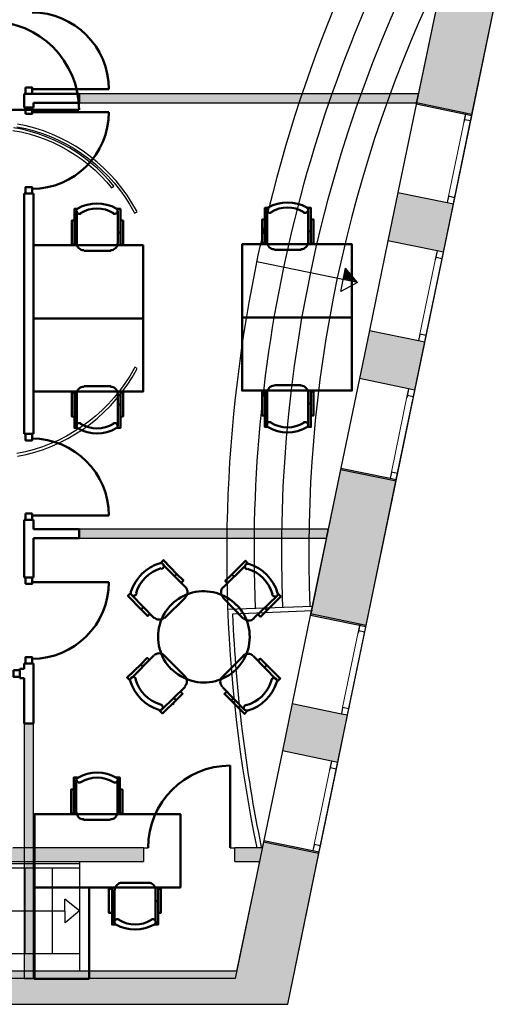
# Model space of a CAD drawing. Header units: metres. Extents: x -1 to 482, y -6 to 64.
# Tile 28 of 33: x 421.36 to 426.64, y 12.84 to 23.61. Entities that reach past the tile are written whole.
import ezdxf

# ---------------------------------------------------------------- set-up
doc = ezdxf.new("R2010")
doc.units = ezdxf.units.M
doc.linetypes.add('CONTINUA', pattern=[0])
doc.linetypes.add('PUNKT', pattern=[6.35, 0, -6.35])
for name, color, linetype, lineweight in [('3D P1 MURS EXISTENTS', 7, 'CONTINUA', 25), ('3D P1 MURS NOUS', 7, 'CONTINUA', 25), ('3D PB MURS', 7, 'CONTINUA', 25), ('P1 MOBLES', 7, 'CONTINUA', 25), ('PB ESCALES 2D', 7, 'CONTINUA', 25)]:
    doc.layers.add(name, color=color, linetype=linetype, lineweight=lineweight)

# ---------------------------------------------------------------- blocks, each defined once
blk = doc.blocks.new('OBJETO_COMPLEJO_20')
at = {"layer": 'P1 MOBLES', "color": 202, "linetype": 'CONTINUA', "lineweight": 50, "transparency": 33554687}
for p, q in [((421.974, 14.94), (421.974, 15.295)), ((422.427, 15.295), (422.427, 14.94)), ((421.949, 15.058), (421.974, 15.058)), ((422.453, 15.058), (422.427, 15.058)), ((422.347, 14.859), (422.055, 14.859)), ((422.474, 14.169), (422.762, 14.169)), ((422.393, 13.738), (422.393, 14.089)), ((422.842, 14.089), (422.842, 13.738)), ((422.368, 13.97), (422.393, 13.97)), ((422.872, 13.97), (422.842, 13.97))]:
    blk.add_line(p, q, dxfattribs=at)
for points in [[(421.949, 15.189), (421.919, 15.189), (421.919, 14.927), (421.949, 14.927), (421.949, 15.321), (421.991, 15.321)], [(421.992, 15.324), (421.988, 15.32), (421.984, 15.315), (421.981, 15.31), (421.979, 15.304), (421.978, 15.298), (421.979, 15.292), (421.981, 15.286), (421.984, 15.28), (421.988, 15.275), (421.992, 15.271), (421.998, 15.268), (422.004, 15.266), (422.01, 15.266), (422.016, 15.266), (422.022, 15.268), (422.027, 15.271)], [(422.382, 15.271), (422.388, 15.268), (422.394, 15.266), (422.4, 15.266), (422.406, 15.266), (422.412, 15.268), (422.417, 15.271), (422.422, 15.275), (422.426, 15.28), (422.429, 15.286), (422.431, 15.292), (422.431, 15.298), (422.431, 15.304), (422.429, 15.31), (422.426, 15.315), (422.422, 15.32), (422.417, 15.324)], [(422.453, 15.189), (422.482, 15.189), (422.482, 14.927), (422.453, 14.927), (422.453, 15.321), (422.414, 15.321)], [(421.978, 14.942), (421.98, 14.926), (421.985, 14.911), (421.992, 14.898), (422.001, 14.886), (422.013, 14.877), (422.026, 14.87), (422.041, 14.865), (422.057, 14.864)], [(422.349, 14.864), (422.365, 14.865), (422.379, 14.87), (422.393, 14.877), (422.404, 14.886), (422.414, 14.898), (422.421, 14.911), (422.426, 14.926), (422.427, 14.942)], [(422.477, 14.17), (422.461, 14.168), (422.447, 14.164), (422.433, 14.156), (422.422, 14.147), (422.412, 14.135), (422.405, 14.122), (422.4, 14.107), (422.399, 14.091)], [(422.843, 14.091), (422.842, 14.107), (422.837, 14.122), (422.83, 14.135), (422.82, 14.147), (422.809, 14.156), (422.795, 14.164), (422.781, 14.168), (422.765, 14.17)], [(422.368, 13.839), (422.334, 13.839), (422.334, 14.102), (422.368, 14.102), (422.368, 13.712), (422.406, 13.712)], [(422.872, 13.839), (422.901, 13.839), (422.901, 14.102), (422.872, 14.102), (422.872, 13.712), (422.829, 13.712)], [(422.443, 13.767), (422.438, 13.77), (422.432, 13.771), (422.426, 13.772), (422.42, 13.771), (422.414, 13.769), (422.409, 13.766), (422.404, 13.762), (422.4, 13.757), (422.397, 13.752), (422.395, 13.746), (422.395, 13.74), (422.395, 13.734), (422.397, 13.728), (422.4, 13.722), (422.404, 13.718), (422.409, 13.714)], [(422.833, 13.714), (422.838, 13.718), (422.842, 13.722), (422.845, 13.728), (422.847, 13.734), (422.847, 13.74), (422.847, 13.746), (422.845, 13.752), (422.842, 13.757), (422.838, 13.762), (422.833, 13.766), (422.828, 13.769), (422.822, 13.771), (422.816, 13.772), (422.81, 13.771), (422.804, 13.77), (422.799, 13.767)]]:
    blk.add_lwpolyline(points, dxfattribs=at)
for points in [[(421.517, 14.118), (423.117, 14.118), (423.117, 14.919), (421.517, 14.919), (421.517, 14.118)], [(422.118, 13.119), (421.517, 13.119), (421.517, 14.118), (422.118, 14.118), (422.118, 13.119)]]:
    blk.add_lwpolyline(points, close=True, dxfattribs=at)
for centre, radius, start, end in [((422.205, 14.959), 0.417, 59.5741, 120.4448), ((422.205, 14.98), 0.34, 58.2582, 121.7646), ((422.621, 14.074), 0.417, 239.5736, 300.4455), ((422.621, 14.053), 0.34, 238.2581, 301.7651)]:
    blk.add_arc(centre, radius, start, end, dxfattribs=at)
blk = doc.blocks.new('OBJETO_COMPLEJO_21')
at = {"layer": 'P1 MOBLES', "color": 202, "linetype": 'CONTINUA', "lineweight": 50, "transparency": 33554687}
for p, q in [((424.066, 21.175), (424.066, 21.526)), ((424.515, 21.526), (424.515, 21.175)), ((424.041, 21.294), (424.066, 21.294)), ((424.544, 21.294), (424.515, 21.294)), ((424.439, 21.095), (424.147, 21.095))]:
    blk.add_line(p, q, dxfattribs=at)
for points in [[(424.041, 21.425), (424.011, 21.425), (424.011, 21.162), (424.041, 21.162), (424.041, 21.552), (424.079, 21.552)], [(424.075, 21.556), (424.07, 21.552), (424.066, 21.547), (424.064, 21.542), (424.062, 21.536), (424.061, 21.53), (424.062, 21.524), (424.063, 21.518), (424.066, 21.512), (424.07, 21.508), (424.075, 21.504), (424.081, 21.501), (424.086, 21.499), (424.092, 21.498), (424.098, 21.499), (424.104, 21.5), (424.11, 21.503)], [(424.465, 21.503), (424.471, 21.5), (424.477, 21.499), (424.483, 21.498), (424.489, 21.499), (424.495, 21.501), (424.5, 21.504), (424.505, 21.508), (424.509, 21.512), (424.512, 21.518), (424.514, 21.524), (424.514, 21.53), (424.514, 21.536), (424.512, 21.542), (424.509, 21.547), (424.505, 21.552), (424.5, 21.556)], [(424.544, 21.425), (424.574, 21.425), (424.574, 21.162), (424.544, 21.162), (424.544, 21.552), (424.502, 21.552)], [(424.065, 21.179), (424.067, 21.163), (424.072, 21.148), (424.079, 21.135), (424.088, 21.123), (424.1, 21.114), (424.113, 21.106), (424.128, 21.102), (424.144, 21.1)], [(424.436, 21.1), (424.452, 21.102), (424.466, 21.106), (424.48, 21.114), (424.491, 21.123), (424.501, 21.135), (424.508, 21.148), (424.513, 21.163), (424.514, 21.179)]]:
    blk.add_lwpolyline(points, dxfattribs=at)
blk.add_lwpolyline([(424.993, 20.354), (423.792, 20.354), (423.792, 21.154), (424.993, 21.154), (424.993, 20.354)], close=True, dxfattribs=at)
for centre, radius, start, end in [((424.288, 21.196), 0.417, 59.5738, 120.4458), ((424.288, 21.217), 0.34, 58.2581, 121.7649)]:
    blk.add_arc(centre, radius, start, end, dxfattribs=at)
blk = doc.blocks.new('OBJETO_COMPLEJO_22')
at = {"layer": 'P1 MOBLES', "color": 202, "linetype": 'CONTINUA', "lineweight": 50, "transparency": 33554687}
for p, q in [((424.439, 19.613), (424.147, 19.613)), ((424.066, 19.533), (424.066, 19.181)), ((424.515, 19.181), (424.515, 19.533)), ((424.041, 19.414), (424.066, 19.414)), ((424.544, 19.414), (424.515, 19.414))]:
    blk.add_line(p, q, dxfattribs=at)
blk.add_lwpolyline([(424.993, 20.354), (423.792, 20.354), (423.792, 19.554), (424.993, 19.554), (424.993, 20.354)], close=True, dxfattribs=at)
for points in [[(424.065, 19.529), (424.067, 19.545), (424.072, 19.56), (424.079, 19.573), (424.088, 19.585), (424.1, 19.594), (424.113, 19.601), (424.128, 19.606), (424.144, 19.608)], [(424.436, 19.608), (424.452, 19.606), (424.466, 19.601), (424.48, 19.594), (424.491, 19.585), (424.501, 19.573), (424.508, 19.56), (424.513, 19.545), (424.514, 19.529)], [(424.041, 19.283), (424.011, 19.283), (424.011, 19.545), (424.041, 19.545), (424.041, 19.156), (424.079, 19.156)], [(424.544, 19.283), (424.574, 19.283), (424.574, 19.545), (424.544, 19.545), (424.544, 19.156), (424.502, 19.156)], [(424.075, 19.152), (424.07, 19.156), (424.066, 19.16), (424.064, 19.166), (424.062, 19.172), (424.061, 19.178), (424.062, 19.184), (424.063, 19.19), (424.066, 19.195), (424.07, 19.2), (424.075, 19.204), (424.081, 19.207), (424.086, 19.209), (424.092, 19.21), (424.098, 19.209), (424.104, 19.208), (424.11, 19.205)], [(424.465, 19.205), (424.471, 19.208), (424.477, 19.209), (424.483, 19.21), (424.489, 19.209), (424.495, 19.207), (424.5, 19.204), (424.505, 19.2), (424.509, 19.195), (424.512, 19.19), (424.514, 19.184), (424.514, 19.178), (424.514, 19.172), (424.512, 19.166), (424.509, 19.16), (424.505, 19.156), (424.5, 19.152)]]:
    blk.add_lwpolyline(points, dxfattribs=at)
for centre, radius, start, end in [((424.288, 19.491), 0.34, 238.2351, 301.7419), ((424.288, 19.512), 0.417, 239.5542, 300.4262)]:
    blk.add_arc(centre, radius, start, end, dxfattribs=at)
blk = doc.blocks.new('OBJETO_COMPLEJO_23')
at = {"layer": 'P1 MOBLES', "color": 202, "linetype": 'CONTINUA', "lineweight": 50, "transparency": 33554687}
for p, q in [((421.981, 21.164), (421.981, 21.515)), ((422.43, 21.515), (422.43, 21.164)), ((421.956, 21.283), (421.981, 21.283)), ((422.459, 21.283), (422.43, 21.283)), ((422.354, 21.084), (422.062, 21.084))]:
    blk.add_line(p, q, dxfattribs=at)
for points in [[(421.99, 21.545), (421.985, 21.541), (421.981, 21.536), (421.979, 21.531), (421.977, 21.525), (421.976, 21.519), (421.977, 21.513), (421.978, 21.507), (421.981, 21.501), (421.985, 21.496), (421.99, 21.493), (421.996, 21.49), (422.001, 21.488), (422.007, 21.487), (422.013, 21.488), (422.019, 21.489), (422.025, 21.492)], [(422.38, 21.492), (422.386, 21.489), (422.392, 21.488), (422.398, 21.487), (422.404, 21.488), (422.41, 21.49), (422.415, 21.493), (422.42, 21.496), (422.424, 21.501), (422.427, 21.507), (422.429, 21.513), (422.429, 21.519), (422.429, 21.525), (422.427, 21.531), (422.424, 21.536), (422.42, 21.541), (422.415, 21.545)], [(421.956, 21.414), (421.926, 21.414), (421.926, 21.151), (421.956, 21.151), (421.956, 21.541), (421.994, 21.541)], [(422.459, 21.414), (422.489, 21.414), (422.489, 21.151), (422.459, 21.151), (422.459, 21.541), (422.417, 21.541)], [(421.98, 21.167), (421.982, 21.152), (421.987, 21.137), (421.994, 21.124), (422.003, 21.112), (422.015, 21.103), (422.028, 21.095), (422.043, 21.091), (422.059, 21.089)], [(422.351, 21.089), (422.367, 21.091), (422.381, 21.095), (422.395, 21.103), (422.406, 21.112), (422.416, 21.124), (422.423, 21.137), (422.428, 21.152), (422.429, 21.167)]]:
    blk.add_lwpolyline(points, dxfattribs=at)
blk.add_lwpolyline([(422.708, 20.343), (421.507, 20.343), (421.507, 21.143), (422.708, 21.143), (422.708, 20.343)], close=True, dxfattribs=at)
for centre, radius, start, end in [((422.203, 21.185), 0.417, 59.5738, 120.4458), ((422.203, 21.206), 0.34, 58.2581, 121.7649)]:
    blk.add_arc(centre, radius, start, end, dxfattribs=at)
blk = doc.blocks.new('OBJETO_COMPLEJO_24')
at = {"layer": 'P1 MOBLES', "color": 202, "linetype": 'CONTINUA', "lineweight": 50, "transparency": 33554687}
for p, q in [((421.981, 19.522), (421.981, 19.17)), ((422.354, 19.602), (422.062, 19.602)), ((422.43, 19.17), (422.43, 19.522)), ((421.956, 19.403), (421.981, 19.403)), ((422.459, 19.403), (422.43, 19.403))]:
    blk.add_line(p, q, dxfattribs=at)
blk.add_lwpolyline([(422.708, 20.343), (421.507, 20.343), (421.507, 19.543), (422.708, 19.543), (422.708, 20.343)], close=True, dxfattribs=at)
for points in [[(421.956, 19.272), (421.926, 19.272), (421.926, 19.534), (421.956, 19.534), (421.956, 19.145), (421.994, 19.145)], [(421.98, 19.518), (421.982, 19.534), (421.987, 19.549), (421.994, 19.562), (422.003, 19.574), (422.015, 19.583), (422.028, 19.59), (422.043, 19.595), (422.059, 19.596)], [(422.351, 19.596), (422.367, 19.595), (422.381, 19.59), (422.395, 19.583), (422.406, 19.574), (422.416, 19.562), (422.423, 19.549), (422.428, 19.534), (422.429, 19.518)], [(422.459, 19.272), (422.489, 19.272), (422.489, 19.534), (422.459, 19.534), (422.459, 19.145), (422.417, 19.145)], [(421.99, 19.14), (421.985, 19.145), (421.981, 19.149), (421.979, 19.155), (421.977, 19.161), (421.976, 19.167), (421.977, 19.173), (421.978, 19.179), (421.981, 19.184), (421.985, 19.189), (421.99, 19.193), (421.996, 19.196), (422.001, 19.198), (422.007, 19.199), (422.013, 19.198), (422.019, 19.196), (422.025, 19.194)], [(422.38, 19.194), (422.386, 19.196), (422.392, 19.198), (422.398, 19.199), (422.404, 19.198), (422.41, 19.196), (422.415, 19.193), (422.42, 19.189), (422.424, 19.184), (422.427, 19.179), (422.429, 19.173), (422.429, 19.167), (422.429, 19.161), (422.427, 19.155), (422.424, 19.149), (422.42, 19.145), (422.415, 19.14)]]:
    blk.add_lwpolyline(points, dxfattribs=at)
for centre, radius, start, end in [((422.203, 19.48), 0.34, 238.2351, 301.7419), ((422.203, 19.501), 0.417, 239.5542, 300.4262)]:
    blk.add_arc(centre, radius, start, end, dxfattribs=at)

msp = doc.modelspace()

# ---------------------------------------------------------------- hatches: boundary and pattern name
at = {"layer": '3D P1 MURS EXISTENTS', "linetype": 'CONTINUA', "lineweight": 18, "true_color": 0xa0a0a0, "transparency": 33554687}
for points in [[(425.701, 22.701), (426.308, 22.575), (426.64, 24.179), (426.033, 24.305)], [(426.105, 21.596), (425.498, 21.722), (425.388, 21.192), (425.995, 21.067)], [(425.076, 19.685), (425.683, 19.559), (425.792, 20.087), (425.185, 20.213)], [(425.48, 18.58), (424.873, 18.706), (424.542, 17.11), (425.149, 16.984)], [(424.232, 15.612), (424.839, 15.486), (424.946, 16.005), (424.339, 16.13)], [(424.291, 12.841), (424.636, 14.507), (424.029, 14.632), (423.657, 12.841)], [(398.242, 12.841), (423.657, 12.841), (423.716, 13.121), (398.297, 13.121)]]:
    msp.add_hatch(color=253, dxfattribs=at).paths.add_polyline_path(points)
at = {"layer": '3D P1 MURS NOUS', "linetype": 'CONTINUA', "lineweight": 18, "true_color": 0x006e00, "transparency": 33554687}
for points in [[(422.007, 22.701), (425.701, 22.701), (425.722, 22.801), (422.007, 22.801)], [(422.007, 17.939), (424.714, 17.939), (424.735, 18.039), (422.007, 18.039)], [(421.407, 15.912), (421.407, 13.121), (421.507, 13.121), (421.507, 15.912)]]:
    msp.add_hatch(color=96, dxfattribs=at).paths.add_polyline_path(points)
at = {"layer": '3D PB MURS', "linetype": 'CONTINUA', "lineweight": 18, "true_color": 0xa0a0a0, "transparency": 33554687}
for points in [[(426.031, 24.292), (425.698, 22.686), (426.305, 22.56), (426.638, 24.166)], [(425.146, 16.969), (425.477, 18.565), (424.87, 18.691), (424.539, 17.095)], [(417.817, 14.401), (422.712, 14.401), (422.712, 14.551), (417.817, 14.551)], [(424.291, 12.84), (424.633, 14.492), (424.026, 14.618), (424.012, 14.551), (424.012, 14.551), (423.981, 14.401), (423.981, 14.401), (423.657, 12.84)], [(423.712, 14.551), (423.712, 14.401), (423.981, 14.401), (424.012, 14.551)], [(400.756, 12.841), (423.657, 12.841), (423.732, 13.201), (400.756, 13.201)]]:
    msp.add_hatch(color=253, dxfattribs=at).paths.add_polyline_path(points)

# ---------------------------------------------------------------- linework, layer by layer
at = {"layer": '3D P1 MURS EXISTENTS', "color": 7, "linetype": 'CONTINUA', "lineweight": 25, "transparency": 33554687}
for p, q in [((426.033, 24.305), (425.701, 22.701)), ((426.308, 22.575), (426.64, 24.179)), ((425.701, 22.701), (425.498, 21.722)), ((426.239, 22.589), (425.701, 22.701)), ((426.105, 21.596), (426.308, 22.575)), ((426.308, 22.575), (426.239, 22.589)), ((425.498, 21.722), (425.388, 21.192)), ((425.498, 21.722), (426.037, 21.61)), ((425.995, 21.067), (426.105, 21.596)), ((426.037, 21.61), (426.105, 21.596)), ((425.388, 21.192), (425.185, 20.213)), ((425.927, 21.081), (425.388, 21.192)), ((425.792, 20.087), (425.995, 21.067)), ((425.995, 21.067), (425.927, 21.081)), ((425.185, 20.213), (425.076, 19.685)), ((425.185, 20.213), (425.724, 20.102)), ((425.683, 19.559), (425.792, 20.087)), ((425.724, 20.102), (425.792, 20.087)), ((425.076, 19.685), (424.873, 18.706)), ((425.614, 19.573), (425.076, 19.685)), ((425.48, 18.58), (425.683, 19.559)), ((425.683, 19.559), (425.614, 19.573)), ((424.873, 18.706), (424.542, 17.11)), ((424.873, 18.706), (425.412, 18.594)), ((425.149, 16.984), (425.48, 18.58)), ((425.412, 18.594), (425.48, 18.58)), ((424.542, 17.11), (424.339, 16.13)), ((425.081, 16.998), (424.542, 17.11)), ((424.946, 16.005), (425.149, 16.984)), ((425.149, 16.984), (425.081, 16.998)), ((424.339, 16.13), (424.232, 15.612)), ((424.339, 16.13), (424.878, 16.019)), ((424.839, 15.486), (424.946, 16.005)), ((424.878, 16.019), (424.946, 16.005)), ((424.232, 15.612), (424.029, 14.632)), ((424.77, 15.5), (424.232, 15.612)), ((424.636, 14.507), (424.839, 15.486)), ((424.839, 15.486), (424.77, 15.5)), ((424.029, 14.632), (423.716, 13.121)), ((424.029, 14.632), (424.567, 14.521)), ((424.291, 12.841), (424.636, 14.507)), ((424.567, 14.521), (424.636, 14.507)), ((423.716, 13.121), (398.297, 13.121)), ((398.242, 12.841), (423.657, 12.841)), ((423.657, 12.841), (424.291, 12.841))]:
    msp.add_line(p, q, dxfattribs=at)
at = {"layer": '3D P1 MURS EXISTENTS', "color": 7, "linetype": 'PUNKT', "lineweight": 25, "transparency": 33554687}
for p, q in [((426.239, 22.589), (426.037, 21.61)), ((426.105, 21.596), (426.308, 22.575)), ((426.308, 22.575), (426.239, 22.589)), ((426.037, 21.61), (426.105, 21.596)), ((425.927, 21.081), (425.724, 20.102)), ((425.792, 20.087), (425.995, 21.067)), ((425.995, 21.067), (425.927, 21.081)), ((425.724, 20.102), (425.792, 20.087)), ((425.614, 19.573), (425.412, 18.594)), ((425.48, 18.58), (425.683, 19.559)), ((425.683, 19.559), (425.614, 19.573)), ((425.412, 18.594), (425.48, 18.58)), ((425.081, 16.998), (424.878, 16.019)), ((424.946, 16.005), (425.149, 16.984)), ((425.149, 16.984), (425.081, 16.998)), ((424.878, 16.019), (424.946, 16.005)), ((424.77, 15.5), (424.567, 14.521)), ((424.636, 14.507), (424.839, 15.486)), ((424.839, 15.486), (424.77, 15.5)), ((424.567, 14.521), (424.636, 14.507))]:
    msp.add_line(p, q, dxfattribs=at)
at = {"layer": '3D P1 MURS EXISTENTS', "color": 40, "linetype": 'CONTINUA', "lineweight": 18, "transparency": 33554687}
for points in [[(426.119, 21.664), (426.294, 22.507), (426.225, 22.521), (426.051, 21.679), (426.119, 21.664)], [(425.807, 20.156), (425.981, 20.998), (425.913, 21.012), (425.738, 20.17), (425.807, 20.156)], [(425.494, 18.648), (425.669, 19.491), (425.6, 19.505), (425.426, 18.663), (425.494, 18.648)], [(424.961, 16.073), (425.135, 16.915), (425.067, 16.93), (424.892, 16.087), (424.961, 16.073)], [(424.65, 14.575), (424.825, 15.417), (424.756, 15.431), (424.582, 14.589), (424.65, 14.575)]]:
    msp.add_lwpolyline(points, close=True, dxfattribs=at)
at = {"layer": '3D P1 MURS EXISTENTS', "color": 7, "linetype": 'CONTINUA', "lineweight": 25, "transparency": 33554687}
for points in [[(426.294, 22.507), (426.308, 22.575), (426.239, 22.589), (426.225, 22.521), (426.294, 22.507)], [(426.105, 21.596), (426.119, 21.664), (426.051, 21.679), (426.037, 21.61), (426.105, 21.596)], [(425.981, 20.998), (425.995, 21.067), (425.927, 21.081), (425.913, 21.012), (425.981, 20.998)], [(425.792, 20.087), (425.807, 20.156), (425.738, 20.17), (425.724, 20.102), (425.792, 20.087)], [(425.669, 19.491), (425.683, 19.559), (425.614, 19.573), (425.6, 19.505), (425.669, 19.491)], [(425.48, 18.58), (425.494, 18.648), (425.426, 18.663), (425.412, 18.594), (425.48, 18.58)], [(425.135, 16.915), (425.149, 16.984), (425.081, 16.998), (425.067, 16.93), (425.135, 16.915)], [(424.946, 16.005), (424.961, 16.073), (424.892, 16.087), (424.878, 16.019), (424.946, 16.005)], [(424.825, 15.417), (424.839, 15.486), (424.77, 15.5), (424.756, 15.431), (424.825, 15.417)], [(424.636, 14.507), (424.65, 14.575), (424.582, 14.589), (424.567, 14.521), (424.636, 14.507)]]:
    msp.add_lwpolyline(points, close=True, dxfattribs=at)
at = {"layer": '3D P1 MURS NOUS', "color": 4, "linetype": 'CONTINUA', "lineweight": 50, "transparency": 33554687}
for p, q in [((421.492, 22.851), (422.332, 22.851)), ((421.407, 22.801), (421.507, 22.801)), ((421.407, 22.801), (421.407, 22.651)), ((422.007, 22.801), (421.507, 22.801)), ((422.007, 22.701), (422.007, 22.801)), ((421.507, 22.651), (421.407, 22.651)), ((421.507, 22.701), (422.007, 22.701)), ((421.507, 22.651), (421.507, 22.701)), ((421.492, 22.601), (422.332, 22.601)), ((421.407, 21.711), (421.507, 21.711)), ((421.407, 21.711), (421.407, 19.079)), ((421.507, 19.079), (421.507, 21.711)), ((421.507, 19.079), (421.407, 19.079)), ((421.407, 18.139), (421.507, 18.139)), ((421.407, 18.139), (421.407, 17.509)), ((421.492, 18.189), (422.332, 18.189)), ((421.507, 18.039), (421.507, 18.139)), ((422.007, 18.039), (421.507, 18.039)), ((422.007, 17.939), (422.007, 18.039)), ((421.507, 17.939), (422.007, 17.939)), ((421.507, 17.509), (421.507, 17.939)), ((421.507, 17.509), (421.407, 17.509)), ((421.492, 17.459), (422.332, 17.459)), ((421.357, 16.409), (421.357, 16.509)), ((421.407, 16.509), (421.357, 16.509)), ((421.407, 16.569), (421.507, 16.569)), ((421.407, 16.569), (421.407, 16.509)), ((421.507, 15.912), (421.507, 16.569)), ((421.357, 16.409), (421.407, 16.409)), ((421.407, 16.409), (421.407, 15.912)), ((421.407, 15.912), (421.507, 15.912))]:
    msp.add_line(p, q, dxfattribs=at)
at = {"layer": '3D P1 MURS NOUS', "color": 7, "linetype": 'CONTINUA', "lineweight": 25, "transparency": 33554687}
for p, q in [((425.722, 22.801), (422.007, 22.801)), ((422.007, 22.801), (422.007, 22.701)), ((425.701, 22.701), (425.722, 22.801)), ((422.007, 22.701), (425.701, 22.701)), ((424.735, 18.039), (422.007, 18.039)), ((422.007, 18.039), (422.007, 17.939)), ((424.714, 17.939), (424.735, 18.039)), ((422.007, 17.939), (424.714, 17.939)), ((421.407, 15.912), (421.407, 13.121)), ((421.507, 15.912), (421.407, 15.912)), ((421.507, 13.121), (421.507, 15.912)), ((421.407, 13.121), (421.507, 13.121))]:
    msp.add_line(p, q, dxfattribs=at)
at = {"layer": '3D P1 MURS NOUS', "color": 4, "linetype": 'CONTINUA', "lineweight": 50, "transparency": 33554687}
for points in [[(421.422, 22.871), (421.422, 22.801), (421.492, 22.801), (421.492, 22.871), (421.422, 22.871)], [(421.422, 22.581), (421.422, 22.651), (421.492, 22.651), (421.492, 22.581), (421.422, 22.581)], [(421.422, 21.711), (421.422, 21.781), (421.492, 21.781), (421.492, 21.711), (421.422, 21.711)], [(421.422, 19.079), (421.422, 19.009), (421.492, 19.009), (421.492, 19.079), (421.422, 19.079)], [(421.422, 18.209), (421.422, 18.139), (421.492, 18.139), (421.492, 18.209), (421.422, 18.209)], [(421.422, 17.439), (421.422, 17.509), (421.492, 17.509), (421.492, 17.439), (421.422, 17.439)], [(421.422, 16.569), (421.422, 16.639), (421.492, 16.639), (421.492, 16.569), (421.422, 16.569)], [(421.287, 16.494), (421.357, 16.494), (421.357, 16.424), (421.287, 16.424), (421.287, 16.494)]]:
    msp.add_lwpolyline(points, close=True, dxfattribs=at)
for centre, start, end in [((421.492, 22.851), 0, 90), ((421.492, 22.601), 270, 0), ((421.492, 18.189), 0, 90), ((421.492, 17.459), 270, 0)]:
    msp.add_arc(centre, 0.84, start, end, dxfattribs=at)
at = {"layer": '3D PB MURS', "color": 7, "linetype": 'CONTINUA', "lineweight": 25, "transparency": 33554687}
for p, q in [((426.031, 24.292), (425.698, 22.686)), ((426.305, 22.56), (426.638, 24.166)), ((426.305, 22.56), (425.698, 22.686)), ((425.477, 18.565), (426.305, 22.56)), ((425.477, 18.565), (426.305, 22.56)), ((421.379, 22.412), (421.287, 22.43)), ((421.327, 22.441), (421.421, 22.421)), ((421.428, 22.45), (421.332, 22.47)), ((421.47, 22.39), (421.379, 22.412)), ((421.421, 22.421), (421.514, 22.396)), ((421.523, 22.425), (421.428, 22.45)), ((421.616, 22.394), (421.523, 22.425)), ((421.282, 22.4), (421.372, 22.383)), ((421.372, 22.383), (421.462, 22.361)), ((421.462, 22.361), (421.55, 22.334)), ((421.56, 22.363), (421.47, 22.39)), ((421.514, 22.396), (421.606, 22.366)), ((421.55, 22.334), (421.637, 22.303)), ((421.648, 22.331), (421.56, 22.363)), ((421.606, 22.366), (421.695, 22.332)), ((421.707, 22.359), (421.616, 22.394)), ((421.637, 22.303), (421.722, 22.267)), ((421.734, 22.294), (421.648, 22.331)), ((421.695, 22.332), (421.783, 22.292)), ((421.796, 22.32), (421.707, 22.359)), ((421.883, 22.275), (421.796, 22.32)), ((421.722, 22.267), (421.805, 22.227)), ((421.819, 22.253), (421.734, 22.294)), ((421.783, 22.292), (421.869, 22.249)), ((421.805, 22.227), (421.886, 22.182)), ((421.901, 22.208), (421.819, 22.253)), ((421.869, 22.249), (421.953, 22.201)), ((421.968, 22.226), (421.883, 22.275)), ((421.981, 22.159), (421.901, 22.208)), ((421.953, 22.201), (422.033, 22.148)), ((422.05, 22.173), (421.968, 22.226)), ((421.886, 22.182), (421.964, 22.134)), ((421.964, 22.134), (422.04, 22.081)), ((422.058, 22.105), (421.981, 22.159)), ((422.033, 22.148), (422.111, 22.092)), ((422.129, 22.115), (422.05, 22.173)), ((422.132, 22.047), (422.058, 22.105)), ((422.111, 22.092), (422.186, 22.031)), ((422.205, 22.054), (422.129, 22.115)), ((422.04, 22.081), (422.113, 22.024)), ((422.113, 22.024), (422.183, 21.964)), ((422.203, 21.986), (422.132, 22.047)), ((422.186, 22.031), (422.257, 21.967)), ((422.271, 21.921), (422.203, 21.986)), ((422.278, 21.988), (422.205, 22.054)), ((422.347, 21.919), (422.278, 21.988)), ((422.183, 21.964), (422.249, 21.9)), ((422.249, 21.9), (422.312, 21.833)), ((422.257, 21.967), (422.326, 21.899)), ((422.335, 21.853), (422.271, 21.921)), ((422.326, 21.899), (422.39, 21.827)), ((422.413, 21.847), (422.347, 21.919)), ((422.312, 21.833), (422.363, 21.773)), ((422.386, 21.791), (422.335, 21.853)), ((422.363, 21.773), (422.386, 21.791)), ((422.39, 21.827), (422.451, 21.752)), ((422.474, 21.77), (422.413, 21.847)), ((422.532, 21.691), (422.474, 21.77)), ((422.451, 21.752), (422.507, 21.674)), ((422.507, 21.674), (422.56, 21.594)), ((422.585, 21.609), (422.532, 21.691)), ((422.56, 21.594), (422.608, 21.51)), ((422.634, 21.525), (422.585, 21.609)), ((422.608, 21.51), (422.615, 21.495)), ((422.615, 21.495), (422.642, 21.509)), ((422.642, 21.509), (422.634, 21.525)), ((422.561, 19.712), (422.508, 19.631)), ((422.609, 19.796), (422.561, 19.712)), ((422.587, 19.696), (422.635, 19.781)), ((422.616, 19.809), (422.609, 19.796)), ((422.643, 19.795), (422.616, 19.809)), ((422.635, 19.781), (422.643, 19.795)), ((422.508, 19.631), (422.452, 19.553)), ((422.476, 19.535), (422.533, 19.614)), ((422.533, 19.614), (422.587, 19.696)), ((422.452, 19.553), (422.391, 19.479)), ((422.414, 19.459), (422.476, 19.535)), ((422.327, 19.407), (422.259, 19.339)), ((422.391, 19.479), (422.327, 19.407)), ((422.349, 19.386), (422.414, 19.459)), ((422.259, 19.339), (422.187, 19.274)), ((422.207, 19.252), (422.279, 19.317)), ((422.279, 19.317), (422.349, 19.386)), ((422.112, 19.214), (422.034, 19.157)), ((422.051, 19.132), (422.13, 19.19)), ((422.187, 19.274), (422.112, 19.214)), ((422.13, 19.19), (422.207, 19.252)), ((421.953, 19.105), (421.87, 19.056)), ((421.884, 19.03), (421.969, 19.079)), ((422.034, 19.157), (421.953, 19.105)), ((421.969, 19.079), (422.051, 19.132)), ((421.696, 18.974), (421.606, 18.939)), ((421.784, 19.013), (421.696, 18.974)), ((421.708, 18.946), (421.797, 18.986)), ((421.87, 19.056), (421.784, 19.013)), ((421.797, 18.986), (421.884, 19.03)), ((421.422, 18.884), (421.327, 18.864)), ((421.333, 18.835), (421.429, 18.855)), ((421.515, 18.909), (421.422, 18.884)), ((421.429, 18.855), (421.523, 18.88)), ((421.606, 18.939), (421.515, 18.909)), ((421.523, 18.88), (421.616, 18.911)), ((421.616, 18.911), (421.708, 18.946)), ((424.87, 18.691), (424.539, 17.095)), ((424.87, 18.691), (425.477, 18.565)), ((425.146, 16.969), (425.477, 18.565)), ((425.146, 16.969), (424.539, 17.095)), ((424.633, 14.492), (425.146, 16.969)), ((424.658, 14.613), (425.146, 16.969)), ((422.712, 14.551), (421.281, 14.551)), ((422.712, 14.551), (422.712, 14.401)), ((422.712, 14.551), (422.762, 14.551)), ((423.662, 14.551), (423.712, 14.551)), ((423.712, 14.401), (423.712, 14.551)), ((424.012, 14.551), (423.712, 14.551)), ((424.026, 14.618), (424.012, 14.551)), ((424.026, 14.618), (424.633, 14.492)), ((424.291, 12.84), (424.633, 14.492)), ((417.817, 14.401), (422.712, 14.401)), ((423.712, 14.401), (423.981, 14.401)), ((423.981, 14.401), (423.732, 13.201)), ((423.732, 13.201), (417.817, 13.201)), ((400.927, 12.841), (423.657, 12.841)), ((423.657, 12.841), (423.657, 12.84)), ((423.657, 12.84), (424.291, 12.84))]:
    msp.add_line(p, q, dxfattribs=at)
at = {"layer": '3D PB MURS', "color": 202, "linetype": 'CONTINUA', "lineweight": 50, "transparency": 33554687}
for p, q in [((421.037, 22.624), (422.005, 22.624)), ((423.662, 14.551), (423.662, 15.451))]:
    msp.add_line(p, q, dxfattribs=at)
for centre, radius, start, end in [((421.037, 22.624), 0.969, 0, 90), ((423.662, 14.551), 0.9, 90, 180)]:
    msp.add_arc(centre, radius, start, end, dxfattribs=at)
at = {"layer": 'P1 MOBLES', "color": 202, "linetype": 'CONTINUA', "lineweight": 50, "transparency": 33554687}
for p, q in [((422.924, 17.651), (423.173, 17.403)), ((423.583, 17.4), (423.834, 17.645)), ((423.077, 17.546), (423.053, 17.523)), ((423.61, 17.469), (423.628, 17.451)), ((423.679, 17.543), (423.703, 17.52)), ((422.829, 17.065), (422.583, 17.316)), ((423.173, 17.289), (422.942, 17.065)), ((423.805, 17.059), (423.583, 17.286)), ((424.17, 17.304), (423.918, 17.059)), ((422.685, 17.16), (422.712, 17.187)), ((424.065, 17.151), (424.041, 17.175)), ((422.76, 17.091), (422.778, 17.109)), ((422.577, 16.406), (422.826, 16.654)), ((422.939, 16.654), (423.167, 16.427)), ((423.577, 16.424), (423.802, 16.648)), ((423.915, 16.648), (424.164, 16.394)), ((423.987, 16.619), (423.969, 16.601)), ((422.682, 16.559), (422.706, 16.535)), ((424.062, 16.55), (424.038, 16.526)), ((423.167, 16.313), (422.913, 16.065)), ((423.822, 16.059), (423.577, 16.31)), ((423.068, 16.167), (423.041, 16.193)), ((423.137, 16.241), (423.119, 16.259)), ((423.67, 16.164), (423.694, 16.187)), ((423.043, 16.121), (423.031, 16.133)), ((423.049, 16.115), (423.049, 16.115))]:
    msp.add_line(p, q, dxfattribs=at)
for points in [[(422.894, 17.665), (422.899, 17.666), (422.903, 17.667), (422.907, 17.666), (422.911, 17.666), (422.915, 17.664), (422.919, 17.662), (422.923, 17.66), (422.926, 17.657), (422.929, 17.654), (422.931, 17.65), (422.933, 17.646), (422.934, 17.642), (422.935, 17.638), (422.935, 17.634), (422.934, 17.63), (422.934, 17.626), (422.932, 17.622), (422.93, 17.618), (422.927, 17.615), (422.925, 17.611), (422.921, 17.609), (422.918, 17.607), (422.914, 17.605), (422.91, 17.604)], [(422.895, 17.663), (422.93, 17.699), (423.077, 17.546), (423.149, 17.475), (423.125, 17.451)], [(423.861, 17.654), (423.828, 17.693), (423.679, 17.543), (423.607, 17.472), (423.631, 17.448)], [(423.848, 17.598), (423.844, 17.599), (423.84, 17.601), (423.836, 17.603), (423.833, 17.606), (423.83, 17.609), (423.828, 17.612), (423.826, 17.616), (423.824, 17.62), (423.824, 17.624), (423.823, 17.629), (423.824, 17.633), (423.824, 17.637), (423.826, 17.641), (423.827, 17.645), (423.83, 17.648), (423.833, 17.651), (423.836, 17.654), (423.839, 17.657), (423.843, 17.658), (423.847, 17.66), (423.851, 17.66), (423.856, 17.661), (423.86, 17.66), (423.864, 17.659)], [(422.577, 17.346), (422.541, 17.31), (422.685, 17.16), (422.757, 17.088), (422.781, 17.112)], [(422.635, 17.335), (422.634, 17.33), (422.632, 17.327), (422.63, 17.323), (422.627, 17.32), (422.624, 17.317), (422.62, 17.314), (422.617, 17.312), (422.613, 17.311), (422.608, 17.31), (422.604, 17.31), (422.6, 17.31), (422.596, 17.311), (422.592, 17.312), (422.588, 17.314), (422.584, 17.316), (422.581, 17.319), (422.578, 17.322), (422.576, 17.326), (422.574, 17.33), (422.573, 17.334), (422.572, 17.338), (422.572, 17.342), (422.572, 17.346), (422.573, 17.351)], [(423.171, 17.405), (423.181, 17.393), (423.188, 17.379), (423.193, 17.365), (423.194, 17.35), (423.192, 17.335), (423.188, 17.321), (423.181, 17.307), (423.171, 17.295)], [(423.584, 17.292), (423.574, 17.305), (423.567, 17.319), (423.563, 17.333), (423.561, 17.348), (423.563, 17.363), (423.567, 17.377), (423.574, 17.391), (423.584, 17.403)], [(424.179, 17.337), (424.215, 17.301), (424.065, 17.151), (423.993, 17.079), (423.969, 17.103)], [(424.182, 17.341), (424.183, 17.337), (424.183, 17.333), (424.183, 17.328), (424.182, 17.324), (424.181, 17.32), (424.179, 17.317), (424.176, 17.313), (424.174, 17.31), (424.17, 17.307), (424.167, 17.305), (424.163, 17.303), (424.159, 17.302), (424.155, 17.301), (424.151, 17.301), (424.146, 17.301), (424.142, 17.302), (424.138, 17.304), (424.134, 17.306), (424.131, 17.308), (424.128, 17.311), (424.125, 17.314), (424.123, 17.318), (424.121, 17.322), (424.12, 17.326)], [(422.94, 17.07), (422.928, 17.06), (422.914, 17.053), (422.9, 17.049), (422.885, 17.048), (422.87, 17.049), (422.855, 17.054), (422.842, 17.061), (422.829, 17.071)], [(423.919, 17.061), (423.907, 17.051), (423.893, 17.044), (423.878, 17.04), (423.863, 17.039), (423.849, 17.04), (423.834, 17.045), (423.82, 17.052), (423.808, 17.062)], [(422.568, 16.379), (422.532, 16.415), (422.682, 16.559), (422.754, 16.63), (422.778, 16.607)], [(422.827, 16.658), (422.839, 16.668), (422.853, 16.675), (422.868, 16.679), (422.883, 16.68), (422.898, 16.679), (422.912, 16.675), (422.926, 16.667), (422.938, 16.657)], [(423.803, 16.652), (423.815, 16.662), (423.829, 16.669), (423.844, 16.673), (423.859, 16.674), (423.873, 16.673), (423.888, 16.669), (423.902, 16.661), (423.914, 16.651)], [(424.173, 16.367), (424.209, 16.403), (424.062, 16.55), (423.99, 16.622), (423.966, 16.598)], [(422.567, 16.381), (422.566, 16.385), (422.566, 16.389), (422.566, 16.394), (422.567, 16.398), (422.568, 16.402), (422.57, 16.406), (422.573, 16.409), (422.576, 16.412), (422.579, 16.415), (422.582, 16.417), (422.586, 16.419), (422.59, 16.42), (422.594, 16.421), (422.599, 16.421), (422.603, 16.421), (422.607, 16.42), (422.611, 16.418), (422.615, 16.416), (422.618, 16.414), (422.621, 16.411), (422.624, 16.408), (422.626, 16.404), (422.628, 16.4), (422.629, 16.396)], [(423.165, 16.43), (423.175, 16.417), (423.182, 16.404), (423.187, 16.389), (423.188, 16.374), (423.186, 16.359), (423.182, 16.345), (423.175, 16.331), (423.165, 16.319)], [(423.575, 16.314), (423.565, 16.326), (423.558, 16.34), (423.554, 16.354), (423.552, 16.369), (423.554, 16.384), (423.558, 16.399), (423.565, 16.412), (423.576, 16.424)], [(424.111, 16.385), (424.113, 16.389), (424.114, 16.393), (424.117, 16.396), (424.119, 16.399), (424.122, 16.402), (424.126, 16.405), (424.13, 16.407), (424.134, 16.408), (424.138, 16.409), (424.142, 16.409), (424.146, 16.409), (424.15, 16.408), (424.154, 16.407), (424.158, 16.405), (424.162, 16.403), (424.165, 16.4), (424.168, 16.397), (424.17, 16.393), (424.172, 16.389), (424.173, 16.385), (424.174, 16.381), (424.174, 16.377), (424.174, 16.373), (424.173, 16.369)], [(422.883, 16.059), (422.919, 16.023), (423.068, 16.167), (423.14, 16.238), (423.116, 16.262)], [(423.852, 16.053), (423.816, 16.017), (423.67, 16.164), (423.598, 16.235), (423.622, 16.259)], [(422.898, 16.121), (422.902, 16.12), (422.906, 16.118), (422.91, 16.116), (422.913, 16.113), (422.916, 16.11), (422.918, 16.107), (422.92, 16.103), (422.922, 16.099), (422.923, 16.095), (422.923, 16.091), (422.923, 16.086), (422.922, 16.082), (422.921, 16.078), (422.919, 16.074), (422.916, 16.071), (422.913, 16.068), (422.91, 16.065), (422.907, 16.063), (422.903, 16.061), (422.899, 16.059), (422.895, 16.059), (422.891, 16.059), (422.886, 16.059), (422.882, 16.06)], [(423.852, 16.054), (423.847, 16.053), (423.843, 16.053), (423.839, 16.053), (423.835, 16.054), (423.831, 16.055), (423.827, 16.057), (423.824, 16.059), (423.82, 16.062), (423.818, 16.065), (423.815, 16.069), (423.813, 16.073), (423.812, 16.077), (423.811, 16.081), (423.811, 16.085), (423.812, 16.089), (423.813, 16.093), (423.814, 16.097), (423.816, 16.101), (423.819, 16.105), (423.822, 16.108), (423.825, 16.11), (423.828, 16.112), (423.832, 16.114), (423.836, 16.115)]]:
    msp.add_lwpolyline(points, dxfattribs=at)
for centre, radius, start, end in [((423.029, 17.21), 0.476, 106.4847, 162.7296), ((423.011, 17.228), 0.396, 105.2055, 164.0058), ((423.741, 17.222), 0.396, 15.2056, 74.0058), ((423.723, 17.204), 0.476, 16.4847, 72.7296), ((423.371, 16.859), 0.5, 44.1829, 224.6935), ((423.375, 16.86), 0.5, 224.1829, 44.6935), ((423.023, 16.515), 0.476, 196.4847, 252.7297), ((423.008, 16.5), 0.396, 195.2055, 254.0059), ((423.732, 16.494), 0.396, 285.2057, 344.006), ((423.718, 16.509), 0.476, 286.485, 342.7299)]:
    msp.add_arc(centre, radius, start, end, dxfattribs=at)
at = {"layer": 'PB ESCALES 2D', "color": 7, "linetype": 'CONTINUA', "lineweight": 25, "transparency": 33554687}
for p, q in [((425.056, 20.735), (423.951, 20.964)), ((424.874, 20.638), (424.923, 20.893)), ((425.056, 20.735), (424.923, 20.893)), ((425.056, 20.735), (424.874, 20.638)), ((424.559, 17.193), (423.635, 17.158)), ((424.561, 17.143), (423.687, 17.109)), ((422.013, 14.328), (418.73, 14.328)), ((422.013, 14.378), (419.668, 14.378)), ((421.414, 14.328), (421.414, 13.391)), ((421.713, 14.328), (421.713, 13.391)), ((422.013, 14.401), (422.013, 13.202)), ((422.013, 13.862), (421.851, 13.99)), ((421.852, 13.86), (419.174, 13.86)), ((422.011, 13.86), (422.011, 13.86)), ((422.013, 13.391), (418.73, 13.391))]:
    msp.add_line(p, q, dxfattribs=at)
msp.add_lwpolyline([(422.013, 13.862), (421.853, 13.731), (421.851, 13.99)], dxfattribs=at)
for centre, radius, start, end in [((439.433, 17.761), 15.81, 150.7573, 191.7158), ((439.029, 17.795), 15.107, 149.8375, 182.3769), ((439.029, 17.795), 14.807, 149.6078, 182.3847), ((439.029, 17.795), 14.507, 153.8207, 182.3848), ((423.246, 12.81), 8.149, 77.3231, 78.2705), ((423.246, 12.81), 8.159, 77.4155, 78.2715), ((423.246, 12.81), 8.169, 77.5074, 78.2726), ((423.246, 12.81), 8.179, 77.5989, 78.2736), ((423.246, 12.81), 8.189, 77.69, 78.2746), ((423.246, 12.81), 8.199, 77.7807, 78.2756), ((423.246, 12.81), 8.209, 77.871, 78.2766), ((423.246, 12.81), 8.219, 77.9609, 78.2776), ((423.246, 12.81), 8.229, 78.0504, 78.2786), ((423.246, 12.81), 8.239, 78.1395, 78.2796), ((423.246, 12.81), 8.249, 78.2282, 78.2806), ((423.246, 12.81), 8.139, 77.2303, 78.2695), ((439.433, 17.761), 15.76, 182.3698, 191.7158)]:
    msp.add_arc(centre, radius, start, end, dxfattribs=at)

# ---------------------------------------------------------------- block references
at = {"layer": 'P1 MOBLES', "color": 202, "linetype": 'CONTINUA', "lineweight": 50, "transparency": 33554687}
for name in ['OBJETO_COMPLEJO_23', 'OBJETO_COMPLEJO_21', 'OBJETO_COMPLEJO_24', 'OBJETO_COMPLEJO_22', 'OBJETO_COMPLEJO_20']:
    msp.add_blockref(name, (0, 0), dxfattribs=at)

doc.saveas('drawing.dxf')
